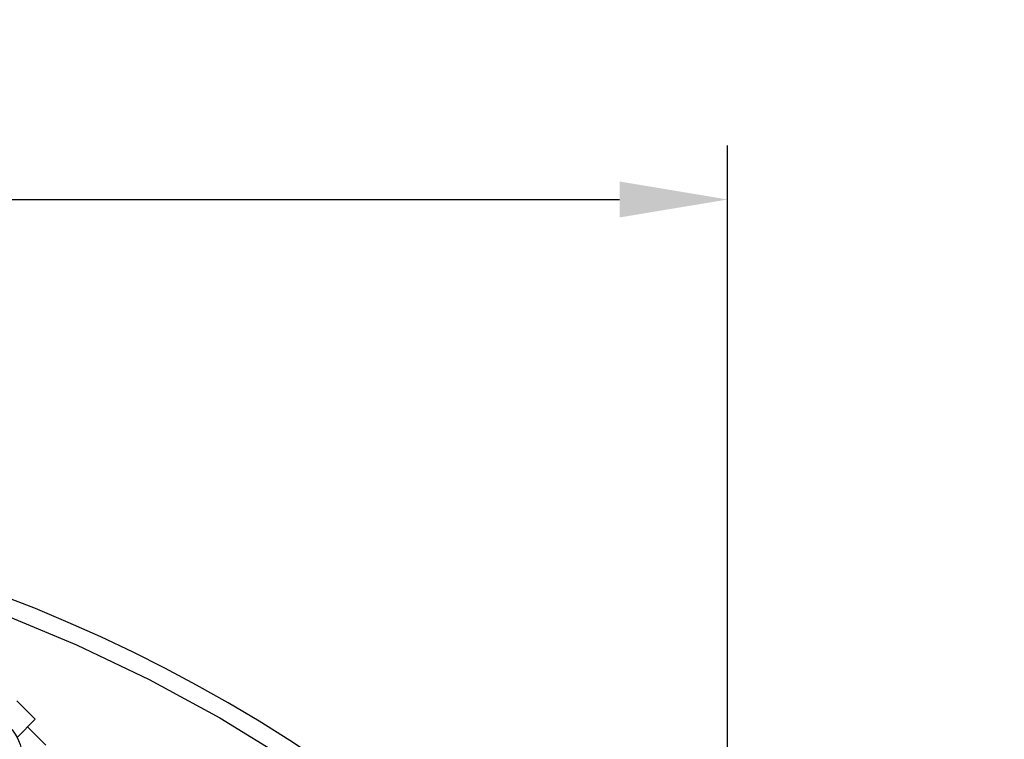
# Model space of a CAD drawing. Header units: millimetres. Extents: x 525 to 788, y 277 to 384.
# Tile 130 of 130: x 746 to 768, y 355 to 371. Entities that reach past the tile are written whole.
import ezdxf

# ---------------------------------------------------------------- set-up
doc = ezdxf.new("R2010")
doc.units = ezdxf.units.MM
doc.header["$LTSCALE"] = 5
doc.header["$PDMODE"] = 3
doc.header["$PDSIZE"] = 0.3125
doc.layers.get('0').update_dxf_attribs({"linetype": 'CONTINUOUS'})
doc.layers.get('Defpoints').update_dxf_attribs({"linetype": 'CONTINUOUS'})
doc.layers.add('dim', color=6, linetype='CONTINUOUS', lineweight=9)
doc.styles.add('Verdana', font='verdana.ttf', dxfattribs={"height": 3})
doc.dimstyles.new('aaaaaaaa 3.0', dxfattribs={"dimtxt": 3, "dimasz": 2.5, "dimexe": 1.25, "dimexo": 0.625, "dimtad": 1, "dimzin": 9, "dimdsep": 46, "dimtxsty": 'Verdana', "dimcen": 0, "dimazin": 0, "dimtfac": 1, "dimtofl": 0, "dimtmove": 0, "dimatfit": 3, "dimfxl": 1, "dimlwd": 25, "dimlwe": 25, "dimarcsym": 0})

# ---------------------------------------------------------------- blocks, each defined once
blk = doc.blocks.new('*D51')
at = {"layer": 'Defpoints', "color": 0}
for p in [(761.897, 367.155), (702.897, 340.061), (761.897, 340.061)]:
    blk.add_point(p, dxfattribs=at)
at = {"layer": 'dim', "color": 0, "lineweight": 25}
for p, q in [((702.897, 340.686), (702.897, 368.405)), ((761.897, 340.686), (761.897, 368.405)), ((705.397, 367.155), (759.397, 367.155))]:
    blk.add_line(p, q, dxfattribs=at)
at = {"layer": 'dim', "color": 0}
for points in [[(705.397, 367.572), (705.397, 366.739), (702.897, 367.155)], [(759.397, 366.739), (759.397, 367.572), (761.897, 367.155)]]:
    blk.add_solid(points, dxfattribs=at)
at = {"layer": 'dim', "color": 0, "insert": (732.397, 369.342), "char_height": 3, "attachment_point": 5, "style": 'Verdana'}
blk.add_mtext('59', dxfattribs=at)

msp = doc.modelspace()

# ---------------------------------------------------------------- linework, layer by layer
at = {"linetype": 'Continuous'}
for p, q in [((745.12, 357.575), (746.838, 356.863)), ((746.838, 356.863), (748.516, 356.063)), ((748.516, 356.063), (750.15, 355.176)), ((745.46, 355.568), (745.885, 355.143)), ((745.463, 354.722), (745.885, 355.143)), ((750.15, 355.176), (751.735, 354.204)), ((746.132, 354.542), (745.708, 354.967))]:
    msp.add_line(p, q, dxfattribs=at)
msp.add_circle((744.577, 354.26), 1, dxfattribs=at)
msp.add_arc((732.397, 324.423), 35.9, 323.5829, 216.3585, dxfattribs=at)

# ---------------------------------------------------------------- dimensions: what is measured, and where the dimension line sits
at = {"layer": 'dim'}
dim = msp.add_linear_dim(base=(761.897, 367.155), p1=(702.897, 340.061), p2=(761.897, 340.061), dimstyle='aaaaaaaa 3.0', dxfattribs=at)
dim.commit()
dim.dimension.update_dxf_attribs({"geometry": '*D51', "text_midpoint": (732.397, 369.342)})

doc.saveas('drawing.dxf')
